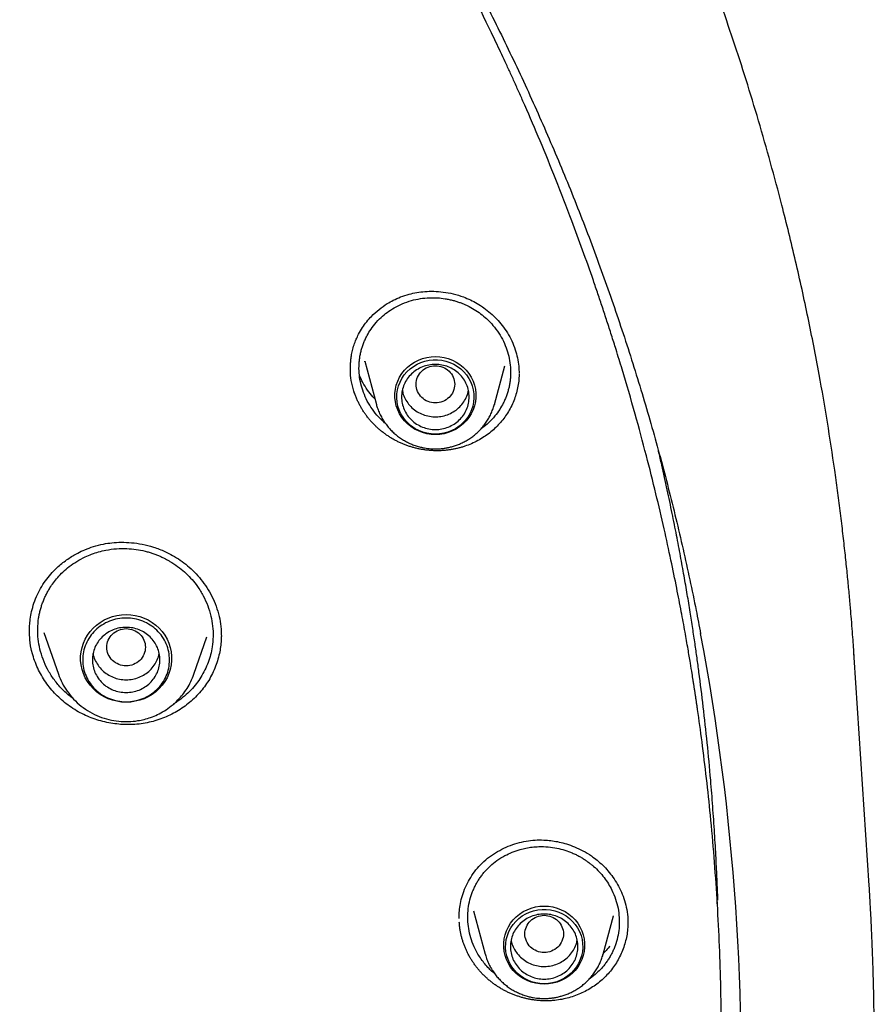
# Model space of a CAD drawing. Header units: millimetres. Extents: x 8 to 849, y 12 to 2010.
# Tile 105 of 113: x 451 to 468, y 1839 to 1859. Entities that reach past the tile are written whole.
import ezdxf

# ---------------------------------------------------------------- set-up
doc = ezdxf.new("R2010")
doc.units = ezdxf.units.MM

msp = doc.modelspace()

# ---------------------------------------------------------------- linework, layer by layer
at = {"color": 7, "linetype": 'Continuous', "lineweight": 30}
for p, q in [((457.755, 1852.063), (457.996, 1851.169)), ((457.76, 1852.054), (457.758, 1852.064)), ((460.443, 1851.169), (460.658, 1851.966)), ((457.543, 1851.394), (457.543, 1851.408)), ((460.444, 1851.176), (460.443, 1851.169)), ((451.107, 1846.444), (451.405, 1845.581)), ((454.215, 1845.581), (454.481, 1846.354)), ((450.854, 1846.046), (450.854, 1846.063)), ((467.884, 1846.007), (467.893, 1845.923)), ((468.21, 1841.2), (467.901, 1845.924)), ((465.062, 1840.818), (465.059, 1840.909)), ((460.01, 1840.673), (460.251, 1839.78)), ((462.697, 1839.78), (462.911, 1840.572)), ((462.908, 1840.573), (462.906, 1840.566)), ((463.208, 1840.421), (463.208, 1840.414)), ((463.211, 1840.504), (463.211, 1840.416)), ((462.699, 1839.787), (462.697, 1839.78))]:
    msp.add_line(p, q, dxfattribs=at)
at = {"color": 7, "linetype": 'Continuous', "lineweight": 30, "flags": 128}
for points in [[(459.219, 1852.164), (459.31, 1852.159), (459.4, 1852.145), (459.488, 1852.121), (459.572, 1852.089), (459.653, 1852.048), (459.728, 1851.998), (459.797, 1851.942), (459.86, 1851.878), (459.915, 1851.808), (459.962, 1851.733), (460, 1851.654), (460.029, 1851.57), (460.049, 1851.485), (460.059, 1851.398), (460.059, 1851.31), (460.049, 1851.223), (460.029, 1851.137), (460, 1851.054), (459.962, 1850.974), (459.915, 1850.899), (459.86, 1850.83), (459.797, 1850.766), (459.728, 1850.709), (459.653, 1850.66), (459.572, 1850.619), (459.488, 1850.586), (459.4, 1850.563), (459.31, 1850.549), (459.219, 1850.544), (459.129, 1850.549), (459.039, 1850.563), (458.951, 1850.586), (458.867, 1850.619), (458.786, 1850.66), (458.711, 1850.709), (458.642, 1850.766), (458.579, 1850.83), (458.524, 1850.899), (458.477, 1850.974), (458.439, 1851.054), (458.41, 1851.137), (458.39, 1851.223), (458.38, 1851.31), (458.38, 1851.398), (458.39, 1851.485), (458.41, 1851.57), (458.439, 1851.654), (458.477, 1851.733), (458.524, 1851.808), (458.579, 1851.878), (458.642, 1851.942), (458.711, 1851.998), (458.786, 1852.048), (458.867, 1852.089), (458.951, 1852.121), (459.039, 1852.145), (459.129, 1852.159), (459.219, 1852.164)], [(459.219, 1850.553), (459.131, 1850.558), (459.045, 1850.572), (458.96, 1850.595), (458.878, 1850.627), (458.801, 1850.667), (458.728, 1850.716), (458.662, 1850.772), (458.602, 1850.834), (458.55, 1850.903), (458.506, 1850.976), (458.47, 1851.054), (458.444, 1851.135), (458.427, 1851.218), (458.42, 1851.303), (458.422, 1851.388), (458.434, 1851.472), (458.456, 1851.554), (458.487, 1851.634), (458.527, 1851.71), (458.575, 1851.781), (458.631, 1851.846), (458.694, 1851.906), (458.764, 1851.958), (458.839, 1852.002), (458.918, 1852.038), (459.002, 1852.066), (459.088, 1852.085), (459.175, 1852.094), (459.264, 1852.094), (459.351, 1852.085), (459.437, 1852.066), (459.521, 1852.038), (459.6, 1852.002), (459.675, 1851.958), (459.745, 1851.906), (459.808, 1851.846), (459.864, 1851.781), (459.912, 1851.71), (459.952, 1851.634), (459.983, 1851.554), (460.005, 1851.472), (460.017, 1851.388), (460.019, 1851.303), (460.012, 1851.218), (459.995, 1851.135), (459.969, 1851.054), (459.933, 1850.976), (459.889, 1850.903), (459.837, 1850.834), (459.777, 1850.772), (459.711, 1850.716), (459.638, 1850.667), (459.561, 1850.627), (459.479, 1850.595), (459.394, 1850.572), (459.308, 1850.558), (459.219, 1850.553)], [(452.81, 1844.998), (452.714, 1845.003), (452.62, 1845.017), (452.527, 1845.04), (452.437, 1845.072), (452.352, 1845.112), (452.271, 1845.161), (452.195, 1845.217), (452.126, 1845.281), (452.063, 1845.351), (452.009, 1845.426), (451.962, 1845.507), (451.925, 1845.592), (451.896, 1845.679), (451.877, 1845.77), (451.867, 1845.861), (451.867, 1845.953), (451.877, 1846.045), (451.896, 1846.135), (451.925, 1846.223), (451.962, 1846.308), (452.009, 1846.388), (452.063, 1846.464), (452.126, 1846.534), (452.195, 1846.597), (452.271, 1846.654), (452.352, 1846.703), (452.437, 1846.743), (452.527, 1846.775), (452.62, 1846.798), (452.714, 1846.812), (452.81, 1846.817), (452.905, 1846.812), (453, 1846.798), (453.092, 1846.775), (453.182, 1846.743), (453.268, 1846.703), (453.349, 1846.654), (453.424, 1846.597), (453.494, 1846.534), (453.556, 1846.464), (453.611, 1846.388), (453.657, 1846.308), (453.695, 1846.223), (453.723, 1846.135), (453.742, 1846.045), (453.752, 1845.953), (453.752, 1845.861), (453.742, 1845.77), (453.723, 1845.679), (453.695, 1845.592), (453.657, 1845.507), (453.611, 1845.426), (453.556, 1845.351), (453.494, 1845.281), (453.424, 1845.217), (453.349, 1845.161), (453.268, 1845.112), (453.182, 1845.072), (453.092, 1845.04), (453, 1845.017), (452.905, 1845.003), (452.81, 1844.998)], [(461.474, 1840.775), (461.565, 1840.77), (461.655, 1840.756), (461.742, 1840.732), (461.827, 1840.7), (461.907, 1840.659), (461.983, 1840.609), (462.052, 1840.553), (462.115, 1840.489), (462.17, 1840.419), (462.217, 1840.344), (462.255, 1840.264), (462.284, 1840.181), (462.303, 1840.096), (462.313, 1840.009), (462.313, 1839.921), (462.303, 1839.834), (462.284, 1839.748), (462.255, 1839.665), (462.217, 1839.585), (462.17, 1839.51), (462.115, 1839.441), (462.052, 1839.377), (461.983, 1839.32), (461.907, 1839.271), (461.827, 1839.23), (461.742, 1839.197), (461.655, 1839.174), (461.565, 1839.16), (461.474, 1839.155), (461.383, 1839.16), (461.293, 1839.174), (461.206, 1839.197), (461.121, 1839.23), (461.041, 1839.271), (460.966, 1839.32), (460.896, 1839.377), (460.834, 1839.441), (460.779, 1839.51), (460.732, 1839.585), (460.693, 1839.665), (460.664, 1839.748), (460.645, 1839.834), (460.635, 1839.921), (460.635, 1840.009), (460.645, 1840.096), (460.664, 1840.181), (460.693, 1840.264), (460.732, 1840.344), (460.779, 1840.419), (460.834, 1840.489), (460.896, 1840.553), (460.966, 1840.609), (461.041, 1840.659), (461.121, 1840.7), (461.206, 1840.732), (461.293, 1840.756), (461.383, 1840.77), (461.474, 1840.775)], [(461.474, 1839.164), (461.386, 1839.169), (461.299, 1839.183), (461.214, 1839.206), (461.133, 1839.238), (461.055, 1839.278), (460.983, 1839.327), (460.916, 1839.383), (460.857, 1839.445), (460.804, 1839.513), (460.76, 1839.587), (460.725, 1839.665), (460.699, 1839.746), (460.682, 1839.829), (460.674, 1839.914), (460.677, 1839.999), (460.689, 1840.083), (460.711, 1840.165), (460.741, 1840.245), (460.781, 1840.321), (460.829, 1840.392), (460.885, 1840.457), (460.949, 1840.516), (461.018, 1840.569), (461.093, 1840.613), (461.173, 1840.649), (461.256, 1840.677), (461.342, 1840.696), (461.43, 1840.705), (461.518, 1840.705), (461.606, 1840.696), (461.692, 1840.677), (461.775, 1840.649), (461.855, 1840.613), (461.93, 1840.569), (461.999, 1840.516), (462.063, 1840.457), (462.119, 1840.392), (462.167, 1840.321), (462.207, 1840.245), (462.238, 1840.165), (462.259, 1840.083), (462.271, 1839.999), (462.274, 1839.914), (462.266, 1839.829), (462.25, 1839.746), (462.223, 1839.665), (462.188, 1839.587), (462.144, 1839.513), (462.092, 1839.445), (462.032, 1839.383), (461.965, 1839.327), (461.893, 1839.278), (461.815, 1839.238), (461.734, 1839.206), (461.649, 1839.183), (461.562, 1839.169), (461.474, 1839.164)]]:
    msp.add_lwpolyline(points, dxfattribs=at)
at = {"color": 7, "linetype": 'Continuous', "lineweight": 30}
msp.add_arc((417.242, 1837.45), 48.316, 357.1477, 10.7021, dxfattribs=at)
for points, knots in [([(467.901, 1845.932), (467.897, 1845.986), (467.889, 1846.105), (467.875, 1846.301), (467.858, 1846.531), (467.836, 1846.796), (467.811, 1847.095), (467.781, 1847.421), (467.746, 1847.773), (467.706, 1848.149), (467.661, 1848.55), (467.61, 1848.967), (467.556, 1849.389), (467.471, 1850.001), (467.348, 1850.804), (467.166, 1851.856), (466.948, 1852.968), (466.691, 1854.138), (466.428, 1855.207), (466.169, 1856.177), (465.922, 1857.042), (465.664, 1857.889), (465.397, 1858.713), (465.123, 1859.512), (464.88, 1860.187), (464.671, 1860.745), (464.499, 1861.19), (464.326, 1861.627), (464.152, 1862.055), (464.001, 1862.416), (463.878, 1862.705), (463.788, 1862.915), (463.709, 1863.096), (463.642, 1863.248), (463.587, 1863.372), (463.545, 1863.467), (463.51, 1863.544), (463.476, 1863.62), (463.434, 1863.713), (463.382, 1863.826), (463.323, 1863.955), (463.258, 1864.097), (463.177, 1864.271), (463.079, 1864.48), (462.961, 1864.727), (462.831, 1864.996), (462.688, 1865.286), (462.532, 1865.598), (462.363, 1865.931), (462.182, 1866.282), (461.872, 1866.869), (461.432, 1867.673), (460.853, 1868.676), (460.262, 1869.65), (459.66, 1870.596), (459.049, 1871.513), (458.428, 1872.403), (457.794, 1873.274), (457.141, 1874.134), (456.462, 1874.99), (455.761, 1875.838), (455.038, 1876.675), (454.293, 1877.503), (453.522, 1878.323), (452.826, 1879.034), (452.222, 1879.629), (451.729, 1880.102), (451.255, 1880.546), (450.802, 1880.96), (450.398, 1881.321), (450.042, 1881.633), (449.733, 1881.901), (449.437, 1882.152), (449.157, 1882.387), (448.856, 1882.636), (448.52, 1882.91), (448.134, 1883.219), (447.717, 1883.547), (447.269, 1883.892), (446.788, 1884.253), (446.275, 1884.63), (445.752, 1885.005), (445.223, 1885.374), (444.696, 1885.733), (444.159, 1886.09), (443.619, 1886.439), (443.08, 1886.779), (442.543, 1887.109), (442.007, 1887.43), (441.372, 1887.8), (440.638, 1888.214), (439.806, 1888.664), (438.98, 1889.094), (438.118, 1889.524), (437.221, 1889.951), (436.292, 1890.372), (435.376, 1890.768), (434.473, 1891.14), (433.556, 1891.499), (432.626, 1891.844), (431.869, 1892.109), (431.309, 1892.297), (430.932, 1892.421), (430.532, 1892.55), (430.112, 1892.681), (429.672, 1892.814), (429.215, 1892.949), (428.729, 1893.087), (428.214, 1893.229), (427.671, 1893.372), (427.098, 1893.517), (426.475, 1893.668), (425.798, 1893.823), (425.067, 1893.98), (424.299, 1894.135), (423.495, 1894.285), (422.705, 1894.42), (421.931, 1894.541), (421.179, 1894.649), (420.401, 1894.75), (419.598, 1894.842), (418.769, 1894.925), (417.933, 1894.996), (417.09, 1895.055), (416.24, 1895.102), (415.369, 1895.137), (414.476, 1895.159), (413.874, 1895.162), (413.569, 1895.163)], [0, 0, 0, 0, 0.001975, 0.004387, 0.007242, 0.010542, 0.014288, 0.018481, 0.022836, 0.027587, 0.032737, 0.038106, 0.043476, 0.048848, 0.061511, 0.074179, 0.089265, 0.104356, 0.119453, 0.130894, 0.142288, 0.153439, 0.164328, 0.174954, 0.185318, 0.191411, 0.19741, 0.203314, 0.209124, 0.214816, 0.218075, 0.220945, 0.223423, 0.225511, 0.227209, 0.228515, 0.22944, 0.230382, 0.231677, 0.23328, 0.235064, 0.237021, 0.239151, 0.242276, 0.245711, 0.249458, 0.253516, 0.257885, 0.262565, 0.267555, 0.272761, 0.287502, 0.302, 0.316254, 0.330265, 0.344033, 0.357558, 0.370898, 0.384354, 0.39797, 0.411745, 0.425429, 0.439267, 0.453258, 0.467401, 0.476316, 0.484797, 0.492843, 0.500454, 0.50763, 0.512963, 0.518028, 0.522824, 0.527352, 0.531633, 0.537307, 0.543419, 0.549969, 0.556957, 0.564383, 0.572246, 0.580547, 0.58817, 0.596116, 0.604106, 0.612021, 0.619861, 0.627626, 0.635315, 0.642929, 0.654742, 0.666368, 0.677809, 0.689064, 0.701851, 0.714365, 0.726604, 0.738568, 0.750257, 0.762798, 0.775005, 0.77971, 0.784462, 0.789591, 0.795125, 0.800608, 0.806437, 0.812614, 0.819137, 0.826006, 0.833222, 0.840785, 0.849505, 0.858644, 0.868202, 0.87818, 0.888578, 0.897562, 0.906839, 0.916406, 0.926265, 0.936414, 0.946855, 0.956966, 0.967336, 0.977965, 0.988853, 1, 1, 1, 1]), ([(362.424, 1846.442), (362.46, 1846.628), (362.536, 1847.027), (362.664, 1847.637), (362.805, 1848.271), (362.955, 1848.904), (363.114, 1849.535), (363.28, 1850.164), (363.455, 1850.791), (363.639, 1851.415), (363.831, 1852.037), (364.031, 1852.657), (364.24, 1853.274), (364.457, 1853.889), (364.682, 1854.5), (364.916, 1855.109), (365.157, 1855.715), (365.407, 1856.318), (365.665, 1856.918), (365.931, 1857.514), (366.204, 1858.107), (366.486, 1858.697), (366.776, 1859.283), (367.074, 1859.865), (367.379, 1860.443), (367.692, 1861.018), (368.013, 1861.589), (368.341, 1862.156), (368.677, 1862.718), (369.021, 1863.276), (369.372, 1863.83), (369.731, 1864.38), (370.096, 1864.925), (370.47, 1865.465), (370.85, 1866.001), (371.237, 1866.532), (371.632, 1867.058), (372.034, 1867.579), (372.443, 1868.095), (372.858, 1868.606), (373.281, 1869.111), (373.71, 1869.612), (374.146, 1870.106), (374.588, 1870.596), (375.037, 1871.08), (375.493, 1871.558), (375.955, 1872.03), (376.423, 1872.497), (376.897, 1872.958), (377.378, 1873.413), (377.865, 1873.861), (378.357, 1874.304), (378.856, 1874.74), (379.36, 1875.171), (379.87, 1875.594), (380.386, 1876.012), (380.908, 1876.423), (381.435, 1876.827), (381.967, 1877.225), (382.504, 1877.616), (383.047, 1878.001), (383.595, 1878.378), (384.148, 1878.749), (384.706, 1879.113), (385.269, 1879.47), (385.836, 1879.819), (386.408, 1880.162), (386.985, 1880.498), (387.566, 1880.826), (388.152, 1881.147), (388.741, 1881.46), (389.335, 1881.767), (389.933, 1882.065), (390.535, 1882.357), (391.141, 1882.64), (391.751, 1882.917), (392.364, 1883.185), (392.981, 1883.446), (393.601, 1883.699), (394.225, 1883.945), (394.852, 1884.182), (395.482, 1884.412), (396.115, 1884.634), (396.751, 1884.848), (397.39, 1885.054), (398.031, 1885.251), (398.676, 1885.441), (399.322, 1885.623), (399.971, 1885.797), (400.623, 1885.963), (401.276, 1886.12), (401.932, 1886.27), (402.589, 1886.411), (403.249, 1886.544), (403.91, 1886.669), (404.572, 1886.785), (405.237, 1886.893), (405.902, 1886.993), (406.569, 1887.085), (407.237, 1887.168), (407.907, 1887.243), (408.577, 1887.309), (409.248, 1887.367), (409.919, 1887.417), (410.592, 1887.458), (411.264, 1887.491), (411.937, 1887.516), (412.611, 1887.532), (413.285, 1887.54), (413.958, 1887.539), (414.632, 1887.53), (415.305, 1887.513), (415.978, 1887.487), (416.651, 1887.452), (417.323, 1887.41), (417.995, 1887.359), (418.666, 1887.299), (419.336, 1887.231), (420.005, 1887.155), (420.672, 1887.071), (421.339, 1886.978), (422.005, 1886.877), (422.669, 1886.767), (423.331, 1886.65), (423.992, 1886.524), (424.651, 1886.389), (425.308, 1886.247), (425.963, 1886.096), (426.617, 1885.937), (427.268, 1885.771), (427.916, 1885.595), (428.563, 1885.412), (429.206, 1885.221), (429.847, 1885.022), (430.486, 1884.815), (431.121, 1884.6), (431.754, 1884.377), (432.384, 1884.146), (433.01, 1883.907), (433.633, 1883.66), (434.253, 1883.406), (434.869, 1883.144), (435.482, 1882.874), (436.091, 1882.597), (436.696, 1882.312), (437.298, 1882.019), (437.895, 1881.719), (438.488, 1881.412), (439.077, 1881.097), (439.662, 1880.775), (440.243, 1880.446), (440.819, 1880.109), (441.39, 1879.765), (441.957, 1879.415), (442.519, 1879.057), (443.076, 1878.692), (443.628, 1878.32), (444.175, 1877.941), (444.717, 1877.556), (445.254, 1877.164), (445.785, 1876.765), (446.311, 1876.359), (446.832, 1875.947), (447.347, 1875.529), (447.856, 1875.104), (448.36, 1874.673), (448.857, 1874.235), (449.349, 1873.792), (449.835, 1873.342), (450.315, 1872.886), (450.788, 1872.425), (451.255, 1871.957), (451.716, 1871.484), (452.171, 1871.005), (452.619, 1870.52), (453.06, 1870.03), (453.495, 1869.534), (453.923, 1869.033), (454.344, 1868.527), (454.759, 1868.015), (455.167, 1867.498), (455.567, 1866.976), (455.961, 1866.45), (456.347, 1865.918), (456.726, 1865.382), (457.099, 1864.841), (457.463, 1864.295), (457.821, 1863.745), (458.17, 1863.19), (458.513, 1862.631), (458.848, 1862.068), (459.175, 1861.501), (459.495, 1860.929), (459.807, 1860.354), (460.111, 1859.775), (460.407, 1859.192), (460.696, 1858.605), (460.976, 1858.015), (461.249, 1857.422), (461.513, 1856.825), (461.77, 1856.225), (462.018, 1855.621), (462.259, 1855.015), (462.491, 1854.406), (462.715, 1853.794), (462.93, 1853.179), (463.138, 1852.561), (463.337, 1851.941), (463.527, 1851.319), (463.71, 1850.694), (463.884, 1850.067), (464.049, 1849.437), (464.206, 1848.806), (464.355, 1848.173), (464.494, 1847.538), (464.616, 1846.954), (464.687, 1846.58), (464.717, 1846.419)], [0, 0, 0, 0, 0.00408, 0.00874, 0.0134, 0.01806, 0.02272, 0.02738, 0.03204, 0.0367, 0.04136, 0.04602, 0.05068, 0.05534, 0.06, 0.064659, 0.069319, 0.073979, 0.078639, 0.083299, 0.087958, 0.092618, 0.097278, 0.101938, 0.106597, 0.111257, 0.115917, 0.120576, 0.125236, 0.129896, 0.134555, 0.139215, 0.143874, 0.148534, 0.153193, 0.157853, 0.162512, 0.167172, 0.171831, 0.176491, 0.18115, 0.185809, 0.190469, 0.195128, 0.199787, 0.204447, 0.209106, 0.213765, 0.218425, 0.223084, 0.227743, 0.232402, 0.237061, 0.24172, 0.24638, 0.251039, 0.255698, 0.260357, 0.265016, 0.269675, 0.274334, 0.278993, 0.283652, 0.288311, 0.29297, 0.297629, 0.302288, 0.306947, 0.311606, 0.316265, 0.320923, 0.325582, 0.330241, 0.3349, 0.339559, 0.344218, 0.348876, 0.353535, 0.358194, 0.362853, 0.367511, 0.37217, 0.376829, 0.381488, 0.386146, 0.390805, 0.395464, 0.400122, 0.404781, 0.40944, 0.414098, 0.418757, 0.423416, 0.428074, 0.432733, 0.437391, 0.44205, 0.446709, 0.451367, 0.456026, 0.460684, 0.465343, 0.470002, 0.47466, 0.479319, 0.483977, 0.488636, 0.493295, 0.497953, 0.502612, 0.50727, 0.511929, 0.516587, 0.521246, 0.525905, 0.530563, 0.535222, 0.53988, 0.544539, 0.549197, 0.553856, 0.558515, 0.563173, 0.567832, 0.57249, 0.577149, 0.581808, 0.586466, 0.591125, 0.595784, 0.600442, 0.605101, 0.609759, 0.614418, 0.619077, 0.623735, 0.628394, 0.633053, 0.637712, 0.64237, 0.647029, 0.651688, 0.656346, 0.661005, 0.665664, 0.670323, 0.674982, 0.67964, 0.684299, 0.688958, 0.693617, 0.698276, 0.702935, 0.707594, 0.712252, 0.716911, 0.72157, 0.726229, 0.730888, 0.735547, 0.740206, 0.744865, 0.749524, 0.754183, 0.758842, 0.763502, 0.768161, 0.77282, 0.777479, 0.782138, 0.786797, 0.791456, 0.796116, 0.800775, 0.805434, 0.810093, 0.814753, 0.819412, 0.824071, 0.828731, 0.83339, 0.83805, 0.842709, 0.847368, 0.852028, 0.856687, 0.861347, 0.866006, 0.870666, 0.875325, 0.879985, 0.884645, 0.889304, 0.893964, 0.898624, 0.903283, 0.907943, 0.912603, 0.917262, 0.921922, 0.926582, 0.931242, 0.935901, 0.940561, 0.945221, 0.949881, 0.954541, 0.959201, 0.96386, 0.96852, 0.97318, 0.97784, 0.9825, 0.98716, 0.99182, 0.99648, 1, 1, 1, 1]), ([(461.642, 1820.018), (461.846, 1820.534), (462.303, 1821.684), (462.911, 1823.497), (463.482, 1825.44), (463.965, 1827.387), (464.365, 1829.335), (464.683, 1831.289), (464.921, 1833.251), (465.078, 1835.225), (465.153, 1837.203), (465.147, 1839.103), (465.068, 1840.922), (464.936, 1842.589), (464.786, 1843.897), (464.683, 1844.651), (464.643, 1844.924), (464.632, 1844.999), (464.621, 1845.074), (464.609, 1845.149), (464.598, 1845.224), (464.587, 1845.298), (464.574, 1845.377), (464.559, 1845.474), (464.536, 1845.62), (464.501, 1845.833), (464.453, 1846.12), (464.391, 1846.474), (464.313, 1846.896), (464.217, 1847.392), (464.099, 1847.966), (463.957, 1848.617), (463.787, 1849.34), (463.588, 1850.132), (463.356, 1850.994), (463.143, 1851.727), (462.976, 1852.271), (462.871, 1852.603), (462.777, 1852.894), (462.683, 1853.18), (462.589, 1853.461), (462.454, 1853.857), (462.275, 1854.361), (462.018, 1855.06), (461.726, 1855.815), (461.399, 1856.613), (461.147, 1857.202), (460.97, 1857.601), (460.868, 1857.829), (460.768, 1858.05), (460.669, 1858.265), (460.572, 1858.472), (460.477, 1858.673), (460.128, 1859.404), (459.496, 1860.655), (458.523, 1862.398), (457.479, 1864.103), (456.411, 1865.7), (455.328, 1867.192), (454.286, 1868.528), (453.543, 1869.418), (453.137, 1869.887), (453.037, 1870.002), (452.936, 1870.117), (452.835, 1870.232), (452.734, 1870.347), (452.632, 1870.461), (452.53, 1870.575), (452.376, 1870.745), (452.152, 1870.99), (451.841, 1871.326), (451.475, 1871.713), (451.052, 1872.15), (450.646, 1872.56), (450.378, 1872.822), (450.272, 1872.925)], [0, 0, 0, 0, 0.029022, 0.064661, 0.100003, 0.13505, 0.169801, 0.204255, 0.238897, 0.273538, 0.308179, 0.34282, 0.373303, 0.403786, 0.430611, 0.442414, 0.443739, 0.445064, 0.446388, 0.447713, 0.449038, 0.450363, 0.451688, 0.453194, 0.45553, 0.45943, 0.464525, 0.470816, 0.478303, 0.486985, 0.497339, 0.509, 0.521967, 0.536241, 0.551821, 0.568708, 0.576199, 0.581617, 0.586951, 0.592203, 0.597371, 0.602456, 0.614115, 0.625312, 0.641399, 0.656427, 0.670396, 0.674862, 0.679207, 0.683433, 0.687538, 0.691524, 0.695389, 0.699134, 0.733776, 0.768417, 0.803057, 0.837697, 0.868181, 0.898663, 0.925487, 0.928121, 0.930756, 0.93339, 0.936025, 0.93866, 0.941294, 0.943929, 0.946563, 0.953169, 0.961057, 0.970226, 0.980677, 0.99241, 1, 1, 1, 1]), ([(457.46, 1851.923), (457.46, 1851.934), (457.46, 1851.962), (457.462, 1852.018), (457.467, 1852.091), (457.479, 1852.182), (457.501, 1852.288), (457.533, 1852.403), (457.576, 1852.518), (457.632, 1852.638), (457.704, 1852.761), (457.794, 1852.884), (457.908, 1853.012), (458.049, 1853.14), (458.203, 1853.249), (458.353, 1853.333), (458.505, 1853.401), (458.667, 1853.455), (458.836, 1853.491), (459.005, 1853.512), (459.189, 1853.516), (459.386, 1853.502), (459.593, 1853.464), (459.782, 1853.406), (459.948, 1853.337), (460.09, 1853.261), (460.23, 1853.171), (460.364, 1853.064), (460.491, 1852.942), (460.61, 1852.805), (460.715, 1852.652), (460.808, 1852.485), (460.853, 1852.365), (460.876, 1852.304)], [0, 0, 0, 0, 0.008816, 0.021223, 0.037322, 0.057153, 0.080725, 0.107232, 0.133439, 0.158995, 0.192158, 0.224457, 0.255869, 0.301219, 0.344347, 0.374311, 0.408715, 0.447536, 0.479608, 0.514258, 0.551488, 0.591277, 0.633583, 0.678368, 0.709612, 0.741965, 0.775396, 0.809929, 0.845586, 0.882385, 0.920352, 0.959528, 1, 1, 1, 1]), ([(457.713, 1851.462), (457.696, 1851.52), (457.66, 1851.638), (457.636, 1851.822), (457.635, 1851.974), (457.645, 1852.09), (457.656, 1852.171), (457.673, 1852.252), (457.694, 1852.333), (457.721, 1852.412), (457.752, 1852.491), (457.797, 1852.586), (457.864, 1852.703), (457.965, 1852.841), (458.086, 1852.968), (458.221, 1853.081), (458.367, 1853.176), (458.535, 1853.26), (458.718, 1853.324), (458.906, 1853.365), (459.088, 1853.382), (459.259, 1853.381), (459.398, 1853.365), (459.506, 1853.345), (459.586, 1853.326), (459.662, 1853.303), (459.733, 1853.279), (459.799, 1853.253), (459.861, 1853.226), (459.948, 1853.183), (460.06, 1853.118), (460.189, 1853.026), (460.307, 1852.922), (460.425, 1852.798), (460.535, 1852.651), (460.634, 1852.48), (460.679, 1852.36), (460.702, 1852.3)], [0, 0, 0, 0, 0.038257, 0.077262, 0.117018, 0.134296, 0.151712, 0.169268, 0.186962, 0.204795, 0.222767, 0.240877, 0.272471, 0.30872, 0.349613, 0.383333, 0.419652, 0.458562, 0.500054, 0.539592, 0.576749, 0.611534, 0.643953, 0.661422, 0.678122, 0.694052, 0.709214, 0.723609, 0.737237, 0.750101, 0.782823, 0.81511, 0.846969, 0.878405, 0.919659, 0.960186, 1, 1, 1, 1]), ([(460.702, 1852.3), (460.719, 1852.241), (460.754, 1852.123), (460.779, 1851.939), (460.78, 1851.787), (460.77, 1851.671), (460.758, 1851.59), (460.742, 1851.509), (460.72, 1851.429), (460.694, 1851.349), (460.663, 1851.271), (460.618, 1851.176), (460.551, 1851.059), (460.451, 1850.922), (460.33, 1850.796), (460.232, 1850.71), (460.178, 1850.675), (460.168, 1850.669)], [0, 0, 0, 0, 0.098458, 0.198652, 0.300616, 0.344888, 0.389495, 0.434437, 0.479719, 0.525342, 0.571309, 0.617623, 0.69824, 0.790859, 0.895514, 0.981956, 1, 1, 1, 1]), ([(460.876, 1852.304), (460.892, 1852.248), (460.925, 1852.134), (460.951, 1851.967), (460.953, 1851.858), (460.954, 1851.808)], [0, 0, 0, 0, 0.348124, 0.696204, 1, 1, 1, 1]), ([(459.219, 1851.972), (459.167, 1851.966), (459.063, 1851.954), (458.929, 1851.866), (458.841, 1851.738), (458.809, 1851.587), (458.841, 1851.436), (458.929, 1851.307), (459.063, 1851.222), (459.219, 1851.191), (459.376, 1851.222), (459.51, 1851.307), (459.598, 1851.436), (459.63, 1851.587), (459.598, 1851.738), (459.51, 1851.866), (459.376, 1851.954), (459.272, 1851.966), (459.219, 1851.972)], [0, 0, 0, 0, 0.0625, 0.125, 0.1875, 0.25, 0.3125, 0.375, 0.4375, 0.5, 0.5625, 0.625, 0.6875, 0.75, 0.8125, 0.875, 0.9375, 1, 1, 1, 1]), ([(457.543, 1851.394), (457.522, 1851.465), (457.482, 1851.607), (457.458, 1851.786), (457.462, 1851.891), (457.463, 1851.923)], [0, 0, 0, 0, 0.409348, 0.819687, 1, 1, 1, 1]), ([(460.956, 1851.793), (460.954, 1851.746), (460.949, 1851.651), (460.926, 1851.511), (460.892, 1851.375), (460.845, 1851.243), (460.787, 1851.114), (460.717, 1850.991), (460.637, 1850.876), (460.548, 1850.769), (460.449, 1850.668), (460.34, 1850.576), (460.224, 1850.493), (460.101, 1850.418), (459.969, 1850.354), (459.855, 1850.31), (459.773, 1850.284), (459.727, 1850.271), (459.692, 1850.262), (459.645, 1850.251), (459.598, 1850.241), (459.55, 1850.233), (459.514, 1850.227), (459.478, 1850.223), (459.442, 1850.219), (459.393, 1850.214), (459.345, 1850.211), (459.296, 1850.21), (459.26, 1850.209), (459.223, 1850.21), (459.187, 1850.211), (459.138, 1850.213), (459.089, 1850.217), (459.041, 1850.222), (459.004, 1850.227), (458.968, 1850.232), (458.932, 1850.238), (458.884, 1850.247), (458.836, 1850.258), (458.788, 1850.27), (458.753, 1850.279), (458.718, 1850.289), (458.683, 1850.3), (458.636, 1850.316), (458.59, 1850.333), (458.545, 1850.351), (458.511, 1850.366), (458.478, 1850.381), (458.433, 1850.402), (458.39, 1850.424), (458.347, 1850.448), (458.315, 1850.466), (458.284, 1850.485), (458.253, 1850.505), (458.213, 1850.532), (458.173, 1850.56), (458.134, 1850.589), (458.105, 1850.612), (458.077, 1850.635), (458.049, 1850.659), (458.013, 1850.691), (457.978, 1850.724), (457.943, 1850.758), (457.918, 1850.785), (457.894, 1850.811), (457.87, 1850.839), (457.839, 1850.875), (457.809, 1850.913), (457.78, 1850.952), (457.759, 1850.981), (457.739, 1851.011), (457.719, 1851.041), (457.694, 1851.082), (457.67, 1851.123), (457.647, 1851.165), (457.631, 1851.197), (457.615, 1851.229), (457.6, 1851.263), (457.584, 1851.298), (457.565, 1851.347), (457.551, 1851.384), (457.543, 1851.408)], [0, 0, 0, 0, 0.030413, 0.06087, 0.090569, 0.120267, 0.150845, 0.181421, 0.210784, 0.240149, 0.270337, 0.300527, 0.330419, 0.36031, 0.391058, 0.421805, 0.436742, 0.444209, 0.451676, 0.459143, 0.474079, 0.481546, 0.489013, 0.49648, 0.503947, 0.511414, 0.52635, 0.533817, 0.541284, 0.548751, 0.556218, 0.563684, 0.578621, 0.586088, 0.593555, 0.601021, 0.608488, 0.615955, 0.630892, 0.638358, 0.645825, 0.653292, 0.660759, 0.668226, 0.683163, 0.69063, 0.698096, 0.705563, 0.71303, 0.727967, 0.735434, 0.742901, 0.750368, 0.757835, 0.765302, 0.780238, 0.787705, 0.795172, 0.802639, 0.810106, 0.817573, 0.832509, 0.839976, 0.847443, 0.85491, 0.862377, 0.869844, 0.88478, 0.892247, 0.899714, 0.907181, 0.914648, 0.922115, 0.937051, 0.944518, 0.951985, 0.959452, 0.966919, 0.975178, 0.983437, 1, 1, 1, 1]), ([(457.965, 1851.285), (457.952, 1851.298), (457.895, 1851.354), (457.81, 1851.468), (457.715, 1851.616), (457.669, 1851.72), (457.647, 1851.769)], [0, 0, 0, 0, 0.094025, 0.402212, 0.725105, 1, 1, 1, 1]), ([(458.184, 1850.776), (458.16, 1850.796), (458.097, 1850.849), (457.994, 1850.96), (457.882, 1851.108), (457.782, 1851.28), (457.736, 1851.402), (457.713, 1851.462)], [0, 0, 0, 0, 0.108121, 0.291272, 0.531709, 0.767946, 1, 1, 1, 1]), ([(458.535, 1851.462), (458.54, 1851.434), (458.554, 1851.362), (458.605, 1851.255), (458.684, 1851.146), (458.783, 1851.054), (458.9, 1850.982), (459.028, 1850.934), (459.164, 1850.91), (459.302, 1850.913), (459.437, 1850.941), (459.564, 1850.995), (459.677, 1851.071), (459.773, 1851.167), (459.846, 1851.279), (459.891, 1851.379), (459.901, 1851.443), (459.904, 1851.462)], [0, 0, 0, 0, 0.045695, 0.116658, 0.187621, 0.258584, 0.329547, 0.40051, 0.471473, 0.542436, 0.613399, 0.684362, 0.755325, 0.826288, 0.897251, 0.968214, 1, 1, 1, 1]), ([(457.997, 1851.171), (458, 1851.157), (458.012, 1851.109), (458.042, 1851.03), (458.086, 1850.932), (458.138, 1850.841), (458.195, 1850.757), (458.257, 1850.681), (458.324, 1850.61), (458.397, 1850.544), (458.475, 1850.484), (458.557, 1850.43), (458.642, 1850.383), (458.731, 1850.343), (458.82, 1850.31), (458.908, 1850.285), (458.988, 1850.269), (459.059, 1850.258), (459.134, 1850.25), (459.187, 1850.249), (459.219, 1850.249)], [0, 0, 0, 0, 0.0259149, 0.0906285, 0.1559641, 0.2219908, 0.2816549, 0.3413273, 0.4009882, 0.4606139, 0.5201668, 0.5795876, 0.6387764, 0.6975526, 0.7555476, 0.8118652, 0.8635738, 0.9035823, 0.9411048, 1, 1, 1, 1]), ([(459.219, 1850.249), (459.255, 1850.249), (459.306, 1850.25), (459.38, 1850.258), (459.443, 1850.267), (459.518, 1850.283), (459.596, 1850.304), (459.677, 1850.331), (459.758, 1850.365), (459.838, 1850.405), (459.917, 1850.452), (459.994, 1850.506), (460.067, 1850.565), (460.136, 1850.631), (460.201, 1850.703), (460.26, 1850.78), (460.314, 1850.862), (460.361, 1850.949), (460.401, 1851.04), (460.429, 1851.116), (460.44, 1851.162), (460.444, 1851.177)], [0, 0, 0, 0, 0.064497, 0.090894, 0.134708, 0.18031, 0.229321, 0.280571, 0.333589, 0.387997, 0.443531, 0.499993, 0.557237, 0.615152, 0.673656, 0.732686, 0.792195, 0.852149, 0.912528, 0.973317, 1, 1, 1, 1]), ([(465.076, 1840.898), (465.074, 1840.937), (465.071, 1841.025), (465.065, 1841.171), (465.057, 1841.344), (465.047, 1841.545), (465.036, 1841.774), (465.022, 1842.024), (465.006, 1842.291), (464.988, 1842.564), (464.969, 1842.839), (464.948, 1843.111), (464.912, 1843.55), (464.857, 1844.147), (464.775, 1844.894), (464.702, 1845.479), (464.643, 1845.915), (464.6, 1846.218), (464.553, 1846.535), (464.499, 1846.876), (464.44, 1847.24), (464.373, 1847.626), (464.3, 1848.033), (464.218, 1848.465), (464.127, 1848.923), (464.024, 1849.409), (463.93, 1849.839), (463.867, 1850.105), (463.845, 1850.201)], [0, 0, 0, 0, 0.012279, 0.027539, 0.045788, 0.067031, 0.091272, 0.11851, 0.146937, 0.176688, 0.20608, 0.235108, 0.263773, 0.346949, 0.426943, 0.503776, 0.535671, 0.567407, 0.601456, 0.638232, 0.677738, 0.719198, 0.763301, 0.81005, 0.859454, 0.912612, 0.968553, 1, 1, 1, 1]), ([(450.806, 1846.481), (450.807, 1846.516), (450.808, 1846.595), (450.822, 1846.728), (450.85, 1846.884), (450.898, 1847.056), (450.968, 1847.232), (451.057, 1847.399), (451.16, 1847.552), (451.275, 1847.688), (451.419, 1847.83), (451.595, 1847.967), (451.783, 1848.08), (451.962, 1848.164), (452.139, 1848.229), (452.327, 1848.277), (452.52, 1848.306), (452.715, 1848.316), (452.925, 1848.308), (453.148, 1848.276), (453.382, 1848.216), (453.593, 1848.135), (453.777, 1848.042), (453.934, 1847.943), (454.086, 1847.828), (454.23, 1847.694), (454.364, 1847.543), (454.486, 1847.375), (454.592, 1847.19), (454.681, 1846.989), (454.72, 1846.847), (454.739, 1846.775)], [0, 0, 0, 0, 0.019745, 0.045028, 0.074131, 0.107041, 0.142272, 0.176445, 0.209472, 0.241576, 0.272757, 0.317686, 0.360295, 0.388955, 0.4219, 0.459247, 0.490195, 0.52374, 0.559895, 0.598649, 0.63997, 0.68383, 0.714497, 0.746303, 0.779155, 0.813072, 0.848088, 0.884237, 0.921559, 0.960113, 1, 1, 1, 1]), ([(451.023, 1846.1), (451.009, 1846.169), (450.981, 1846.308), (450.973, 1846.523), (450.988, 1846.694), (451.01, 1846.819), (451.029, 1846.9), (451.052, 1846.981), (451.079, 1847.061), (451.11, 1847.14), (451.146, 1847.217), (451.186, 1847.293), (451.237, 1847.38), (451.304, 1847.478), (451.393, 1847.589), (451.502, 1847.702), (451.633, 1847.814), (451.787, 1847.92), (451.944, 1848.005), (452.096, 1848.069), (452.239, 1848.116), (452.411, 1848.157), (452.607, 1848.183), (452.818, 1848.186), (453.015, 1848.168), (453.17, 1848.138), (453.285, 1848.107), (453.365, 1848.081), (453.441, 1848.053), (453.513, 1848.024), (453.581, 1847.992), (453.644, 1847.96), (453.704, 1847.927), (453.795, 1847.872), (453.914, 1847.789), (454.053, 1847.67), (454.178, 1847.541), (454.3, 1847.387), (454.411, 1847.206), (454.507, 1847), (454.547, 1846.856), (454.566, 1846.785)], [0, 0, 0, 0, 0.038263, 0.0772831, 0.1170602, 0.1321805, 0.1474073, 0.1627406, 0.1781802, 0.1937262, 0.2093784, 0.2251367, 0.241001, 0.2643708, 0.2903277, 0.3188667, 0.3499824, 0.3836679, 0.4199159, 0.4455094, 0.4722366, 0.5000949, 0.5394016, 0.5763937, 0.6110782, 0.6434617, 0.658797, 0.6735588, 0.6877478, 0.7013649, 0.7144106, 0.7268856, 0.7387905, 0.7501259, 0.782689, 0.8148638, 0.8466553, 0.8780685, 0.9193599, 0.9599998, 1, 1, 1, 1]), ([(454.566, 1846.785), (454.58, 1846.715), (454.608, 1846.575), (454.616, 1846.36), (454.599, 1846.162), (454.562, 1845.982), (454.512, 1845.822), (454.445, 1845.666), (454.363, 1845.518), (454.266, 1845.379), (454.153, 1845.247), (454.017, 1845.12), (453.895, 1845.026), (453.816, 1844.978), (453.794, 1844.964)], [0, 0, 0, 0, 0.099688, 0.201099, 0.304261, 0.382822, 0.462396, 0.542995, 0.62463, 0.701612, 0.783735, 0.871014, 0.963467, 1, 1, 1, 1]), ([(454.739, 1846.775), (454.753, 1846.706), (454.779, 1846.568), (454.782, 1846.428), (454.784, 1846.358)], [0, 0, 0, 0, 0.499846, 1, 1, 1, 1]), ([(450.854, 1846.046), (450.837, 1846.128), (450.808, 1846.273), (450.809, 1846.419), (450.809, 1846.482)], [0, 0, 0, 0, 0.5702691, 1, 1, 1, 1]), ([(452.81, 1846.524), (452.757, 1846.518), (452.653, 1846.506), (452.519, 1846.417), (452.431, 1846.289), (452.399, 1846.138), (452.431, 1845.987), (452.519, 1845.858), (452.653, 1845.773), (452.81, 1845.742), (452.966, 1845.773), (453.1, 1845.858), (453.188, 1845.987), (453.22, 1846.138), (453.188, 1846.289), (453.1, 1846.417), (452.966, 1846.506), (452.862, 1846.518), (452.81, 1846.524)], [0, 0, 0, 0, 0.0625, 0.125, 0.1875, 0.25, 0.3125, 0.375, 0.4375, 0.5, 0.5625, 0.625, 0.6875, 0.75, 0.8125, 0.875, 0.9375, 1, 1, 1, 1]), ([(454.783, 1846.361), (454.783, 1846.335), (454.782, 1846.262), (454.769, 1846.144), (454.743, 1846.002), (454.705, 1845.855), (454.651, 1845.704), (454.583, 1845.557), (454.502, 1845.417), (454.409, 1845.285), (454.305, 1845.162), (454.19, 1845.047), (454.065, 1844.943), (453.932, 1844.849), (453.792, 1844.767), (453.644, 1844.696), (453.488, 1844.636), (453.328, 1844.59), (453.162, 1844.556), (452.992, 1844.537), (452.822, 1844.532), (452.655, 1844.541), (452.491, 1844.563), (452.327, 1844.597), (452.165, 1844.645), (452.008, 1844.706), (451.854, 1844.78), (451.706, 1844.867), (451.568, 1844.965), (451.44, 1845.072), (451.323, 1845.188), (451.216, 1845.314), (451.118, 1845.449), (451.032, 1845.591), (450.959, 1845.742), (450.897, 1845.899), (450.868, 1846.008), (450.854, 1846.063)], [0, 0, 0, 0, 0.014368, 0.039368, 0.064368, 0.093095, 0.121823, 0.151388, 0.180952, 0.209582, 0.238212, 0.267685, 0.297159, 0.325703, 0.354247, 0.383578, 0.412908, 0.442113, 0.471317, 0.501425, 0.531535, 0.559956, 0.588377, 0.617581, 0.646785, 0.675921, 0.705056, 0.735081, 0.765106, 0.793575, 0.822044, 0.851327, 0.880609, 0.910003, 0.939396, 0.969698, 1, 1, 1, 1]), ([(451.711, 1845.076), (451.685, 1845.094), (451.593, 1845.16), (451.454, 1845.295), (451.301, 1845.479), (451.179, 1845.678), (451.082, 1845.885), (451.043, 1846.029), (451.023, 1846.1)], [0, 0, 0, 0, 0.073413, 0.26557, 0.454311, 0.639631, 0.821527, 1, 1, 1, 1]), ([(452.123, 1846.007), (452.123, 1846.007), (452.128, 1845.963), (452.161, 1845.879), (452.223, 1845.761), (452.312, 1845.658), (452.418, 1845.574), (452.54, 1845.511), (452.672, 1845.471), (452.764, 1845.466), (452.81, 1845.464)], [0, 0, 0, 0, 0.0002014, 0.1430298, 0.2858582, 0.4286865, 0.5715149, 0.7143433, 0.8571716, 1, 1, 1, 1]), ([(452.81, 1845.464), (452.855, 1845.466), (452.947, 1845.471), (453.079, 1845.511), (453.201, 1845.574), (453.308, 1845.658), (453.396, 1845.761), (453.458, 1845.879), (453.492, 1845.963), (453.496, 1846.007), (453.496, 1846.007)], [0, 0, 0, 0, 0.1428284, 0.2856567, 0.4284851, 0.5713135, 0.7141418, 0.8569702, 0.9997986, 1, 1, 1, 1]), ([(451.405, 1845.581), (451.429, 1845.519), (451.478, 1845.395), (451.586, 1845.221), (451.718, 1845.059), (451.876, 1844.914), (452.055, 1844.793), (452.249, 1844.699), (452.451, 1844.635), (452.655, 1844.6), (452.857, 1844.593), (453.033, 1844.61), (453.186, 1844.642), (453.322, 1844.683), (453.463, 1844.742), (453.607, 1844.82), (453.751, 1844.921), (453.878, 1845.035), (453.986, 1845.158), (454.076, 1845.285), (454.155, 1845.426), (454.195, 1845.528), (454.215, 1845.581)], [0, 0, 0, 0, 0.053881, 0.109326, 0.166481, 0.225544, 0.285572, 0.34436, 0.40186, 0.458087, 0.513056, 0.56678, 0.602436, 0.640806, 0.682334, 0.727065, 0.775039, 0.826292, 0.866914, 0.909405, 0.953769, 1, 1, 1, 1]), ([(459.711, 1840.52), (459.712, 1840.559), (459.713, 1840.646), (459.729, 1840.792), (459.766, 1840.955), (459.824, 1841.124), (459.902, 1841.29), (460.001, 1841.449), (460.121, 1841.599), (460.262, 1841.736), (460.421, 1841.855), (460.594, 1841.955), (460.774, 1842.034), (460.958, 1842.092), (461.144, 1842.13), (461.329, 1842.147), (461.497, 1842.144), (461.649, 1842.128), (461.791, 1842.103), (461.945, 1842.062), (462.11, 1842.003), (462.283, 1841.921), (462.44, 1841.826), (462.576, 1841.724), (462.691, 1841.621), (462.801, 1841.504), (462.903, 1841.371), (462.997, 1841.224), (463.078, 1841.063), (463.143, 1840.888), (463.192, 1840.7), (463.205, 1840.57), (463.211, 1840.504)], [0, 0, 0, 0, 0.024737, 0.053695, 0.086837, 0.121567, 0.157078, 0.193303, 0.230187, 0.267858, 0.306289, 0.3442, 0.381363, 0.417698, 0.45315, 0.487701, 0.52141, 0.546184, 0.57228, 0.601443, 0.633656, 0.668892, 0.707122, 0.73428, 0.762775, 0.792575, 0.823701, 0.856171, 0.890002, 0.925215, 0.961854, 1, 1, 1, 1]), ([(459.893, 1840.449), (459.891, 1840.509), (459.888, 1840.632), (459.912, 1840.816), (459.95, 1840.963), (459.99, 1841.074), (460.023, 1841.149), (460.06, 1841.224), (460.102, 1841.296), (460.148, 1841.367), (460.199, 1841.435), (460.268, 1841.517), (460.364, 1841.614), (460.499, 1841.724), (460.65, 1841.818), (460.811, 1841.894), (460.958, 1841.944), (461.098, 1841.978), (461.228, 1841.998), (461.382, 1842.009), (461.554, 1842.004), (461.736, 1841.978), (461.903, 1841.935), (462.034, 1841.886), (462.134, 1841.841), (462.207, 1841.803), (462.276, 1841.763), (462.338, 1841.722), (462.396, 1841.681), (462.45, 1841.64), (462.524, 1841.577), (462.616, 1841.488), (462.718, 1841.367), (462.807, 1841.239), (462.889, 1841.09), (462.958, 1840.921), (463.01, 1840.732), (463.023, 1840.604), (463.03, 1840.541)], [0, 0, 0, 0, 0.038256, 0.077259, 0.117014, 0.134292, 0.151708, 0.169263, 0.186957, 0.204789, 0.22276, 0.24087, 0.272463, 0.308711, 0.349603, 0.383322, 0.419639, 0.4453, 0.47211, 0.500069, 0.539605, 0.576762, 0.611546, 0.643963, 0.661432, 0.678131, 0.694061, 0.709222, 0.723617, 0.737245, 0.750108, 0.782829, 0.815116, 0.846973, 0.878408, 0.919661, 0.960187, 1, 1, 1, 1]), ([(455.586, 1804.026), (455.826, 1804.308), (456.303, 1804.868), (456.996, 1805.714), (457.657, 1806.563), (458.291, 1807.41), (458.894, 1808.251), (459.467, 1809.083), (460.011, 1809.906), (460.53, 1810.724), (461.055, 1811.587), (461.583, 1812.494), (462.11, 1813.443), (462.605, 1814.381), (463.07, 1815.307), (463.507, 1816.219), (463.927, 1817.144), (464.329, 1818.079), (464.714, 1819.024), (465.07, 1819.949), (465.398, 1820.854), (465.701, 1821.738), (465.979, 1822.601), (466.243, 1823.469), (466.491, 1824.34), (466.722, 1825.212), (466.931, 1826.056), (467.118, 1826.873), (467.28, 1827.634), (467.42, 1828.342), (467.541, 1828.997), (467.649, 1829.632), (467.746, 1830.251), (467.834, 1830.859), (467.914, 1831.46), (467.986, 1832.053), (468.061, 1832.746), (468.135, 1833.537), (468.203, 1834.421), (468.254, 1835.284), (468.286, 1836.038), (468.304, 1836.684), (468.314, 1837.227), (468.318, 1837.762), (468.316, 1838.291), (468.309, 1838.813), (468.298, 1839.284), (468.285, 1839.699), (468.271, 1840.051), (468.257, 1840.376), (468.242, 1840.674), (468.227, 1840.945), (468.216, 1841.117), (468.211, 1841.199)], [0, 0, 0, 0, 0.027337, 0.054259, 0.080765, 0.106849, 0.132508, 0.157293, 0.181662, 0.205614, 0.229147, 0.256617, 0.283493, 0.309773, 0.335457, 0.360545, 0.385035, 0.411071, 0.436402, 0.461033, 0.484971, 0.508218, 0.530781, 0.552664, 0.575955, 0.598436, 0.620114, 0.640994, 0.661084, 0.678322, 0.694944, 0.710954, 0.726517, 0.741857, 0.756977, 0.771881, 0.786568, 0.809216, 0.831339, 0.852944, 0.874035, 0.887813, 0.901367, 0.914716, 0.927924, 0.940997, 0.953831, 0.963248, 0.971978, 0.980019, 0.987371, 0.994031, 1, 1, 1, 1]), ([(461.474, 1840.583), (461.422, 1840.577), (461.317, 1840.565), (461.184, 1840.477), (461.096, 1840.349), (461.063, 1840.198), (461.096, 1840.047), (461.184, 1839.918), (461.317, 1839.833), (461.474, 1839.802), (461.631, 1839.833), (461.765, 1839.918), (461.853, 1840.047), (461.885, 1840.198), (461.853, 1840.349), (461.765, 1840.477), (461.631, 1840.565), (461.526, 1840.577), (461.474, 1840.583)], [0, 0, 0, 0, 0.0625, 0.125, 0.1875, 0.25, 0.3125, 0.375, 0.4375, 0.5, 0.5625, 0.625, 0.6875, 0.75, 0.8125, 0.875, 0.9375, 1, 1, 1, 1]), ([(463.03, 1840.541), (463.031, 1840.48), (463.035, 1840.357), (463.01, 1840.173), (462.972, 1840.026), (462.932, 1839.915), (462.899, 1839.84), (462.862, 1839.766), (462.82, 1839.693), (462.774, 1839.623), (462.723, 1839.554), (462.655, 1839.473), (462.558, 1839.377), (462.47, 1839.3), (462.413, 1839.264), (462.405, 1839.259)], [0, 0, 0, 0, 0.122138, 0.24643, 0.372917, 0.427837, 0.483172, 0.538924, 0.595097, 0.651693, 0.708715, 0.766168, 0.866174, 0.98107, 1, 1, 1, 1]), ([(463.209, 1840.524), (463.21, 1840.485), (463.213, 1840.398), (463.203, 1840.264), (463.181, 1840.124), (463.146, 1839.988), (463.1, 1839.854), (463.041, 1839.724), (462.973, 1839.6), (462.893, 1839.483), (462.802, 1839.372), (462.702, 1839.27), (462.594, 1839.178), (462.479, 1839.096), (462.356, 1839.022), (462.226, 1838.959), (462.092, 1838.906), (461.952, 1838.864), (461.807, 1838.833), (461.684, 1838.818), (461.597, 1838.812), (461.549, 1838.811), (461.512, 1838.811), (461.464, 1838.811), (461.415, 1838.813), (461.366, 1838.817), (461.33, 1838.82), (461.293, 1838.824), (461.257, 1838.829), (461.209, 1838.836), (461.161, 1838.845), (461.113, 1838.855), (461.077, 1838.864), (461.042, 1838.873), (461.006, 1838.883), (460.959, 1838.897), (460.913, 1838.912), (460.867, 1838.929), (460.832, 1838.942), (460.798, 1838.956), (460.765, 1838.971), (460.72, 1838.991), (460.676, 1839.012), (460.633, 1839.035), (460.601, 1839.053), (460.569, 1839.072), (460.538, 1839.091), (460.497, 1839.117), (460.456, 1839.144), (460.417, 1839.173), (460.388, 1839.195), (460.359, 1839.218), (460.321, 1839.249), (460.285, 1839.281), (460.249, 1839.314), (460.223, 1839.34), (460.197, 1839.365), (460.172, 1839.392), (460.14, 1839.428), (460.108, 1839.465), (460.078, 1839.502), (460.056, 1839.531), (460.034, 1839.56), (460.013, 1839.59), (459.986, 1839.63), (459.961, 1839.671), (459.936, 1839.712), (459.918, 1839.743), (459.902, 1839.775), (459.885, 1839.807), (459.864, 1839.85), (459.845, 1839.894), (459.827, 1839.939), (459.814, 1839.972), (459.802, 1840.006), (459.791, 1840.04), (459.777, 1840.085), (459.764, 1840.131), (459.753, 1840.177), (459.745, 1840.212), (459.738, 1840.247), (459.732, 1840.283), (459.726, 1840.321), (459.72, 1840.373), (459.717, 1840.412), (459.714, 1840.438)], [0, 0, 0, 0, 0.0220311, 0.0496403, 0.0761995, 0.1027591, 0.1300856, 0.157412, 0.1840577, 0.210703, 0.2381371, 0.2655705, 0.2919152, 0.3182608, 0.3453462, 0.3724321, 0.3992512, 0.4260701, 0.4536572, 0.4812432, 0.4946442, 0.5013436, 0.508043, 0.5147423, 0.5281432, 0.5348426, 0.5415419, 0.5482413, 0.5549406, 0.5616399, 0.5750407, 0.5817401, 0.5884394, 0.5951387, 0.6018381, 0.6085374, 0.6219382, 0.6286375, 0.6353368, 0.6420362, 0.6487355, 0.6554348, 0.6688356, 0.675535, 0.6822343, 0.6889337, 0.695633, 0.7023323, 0.7157333, 0.7224326, 0.729132, 0.7358313, 0.7425307, 0.7559317, 0.762631, 0.7693304, 0.7760297, 0.7827291, 0.7894284, 0.8028293, 0.8095287, 0.816228, 0.8229274, 0.8296267, 0.836326, 0.8497269, 0.8564263, 0.8631256, 0.869825, 0.8765243, 0.8832236, 0.8966245, 0.9033239, 0.9100232, 0.9167226, 0.9234219, 0.9301212, 0.9435222, 0.9502215, 0.9569209, 0.9636202, 0.9703196, 0.9777297, 0.9851397, 1, 1, 1, 1]), ([(460.447, 1839.375), (460.435, 1839.384), (460.394, 1839.416), (460.327, 1839.483), (460.245, 1839.573), (460.169, 1839.673), (460.101, 1839.778), (460.03, 1839.909), (459.964, 1840.069), (459.913, 1840.258), (459.9, 1840.386), (459.893, 1840.449)], [0, 0, 0, 0, 0.035838, 0.123181, 0.225198, 0.32607, 0.425798, 0.524382, 0.686078, 0.844614, 1, 1, 1, 1]), ([(460.789, 1840.073), (460.792, 1840.057), (460.8, 1839.997), (460.842, 1839.899), (460.914, 1839.786), (461.008, 1839.689), (461.12, 1839.611), (461.246, 1839.556), (461.38, 1839.525), (461.518, 1839.52), (461.655, 1839.542), (461.784, 1839.588), (461.901, 1839.658), (462.003, 1839.749), (462.083, 1839.857), (462.137, 1839.966), (462.153, 1840.041), (462.159, 1840.072)], [0, 0, 0, 0, 0.025933, 0.0969359, 0.1679389, 0.2389419, 0.3099449, 0.3809479, 0.4519508, 0.5229538, 0.5939568, 0.6649598, 0.7359627, 0.8069657, 0.8779687, 0.9489717, 1, 1, 1, 1]), ([(462.833, 1839.944), (462.831, 1839.941), (462.801, 1839.899), (462.757, 1839.849), (462.712, 1839.807), (462.702, 1839.797)], [0, 0, 0, 0, 0.068053, 0.7831456, 1, 1, 1, 1]), ([(460.252, 1839.782), (460.255, 1839.768), (460.267, 1839.72), (460.297, 1839.641), (460.341, 1839.543), (460.392, 1839.452), (460.45, 1839.368), (460.511, 1839.292), (460.579, 1839.221), (460.652, 1839.155), (460.729, 1839.095), (460.811, 1839.041), (460.897, 1838.994), (460.985, 1838.954), (461.075, 1838.921), (461.163, 1838.896), (461.243, 1838.88), (461.313, 1838.869), (461.388, 1838.861), (461.442, 1838.86), (461.474, 1838.859)], [0, 0, 0, 0, 0.025915, 0.090629, 0.155964, 0.221991, 0.281655, 0.341327, 0.400988, 0.460614, 0.520167, 0.579588, 0.638776, 0.697553, 0.755548, 0.811865, 0.863574, 0.903582, 0.941105, 1, 1, 1, 1]), ([(461.474, 1838.859), (461.51, 1838.86), (461.56, 1838.861), (461.634, 1838.869), (461.698, 1838.878), (461.773, 1838.894), (461.851, 1838.915), (461.931, 1838.942), (462.012, 1838.976), (462.093, 1839.016), (462.172, 1839.063), (462.248, 1839.117), (462.322, 1839.176), (462.391, 1839.242), (462.456, 1839.314), (462.515, 1839.391), (462.568, 1839.473), (462.616, 1839.56), (462.655, 1839.651), (462.683, 1839.727), (462.695, 1839.773), (462.698, 1839.788)], [0, 0, 0, 0, 0.064497, 0.090894, 0.134708, 0.18031, 0.229321, 0.280571, 0.333589, 0.387997, 0.443531, 0.499993, 0.557237, 0.615152, 0.673656, 0.732686, 0.792195, 0.852149, 0.912528, 0.973317, 1, 1, 1, 1])]:
    msp.add_open_spline(points, degree=3, knots=knots, dxfattribs=at)
for points in [[(459.919, 1851.324), (459.917, 1851.28), (459.912, 1851.192), (459.87, 1851.064), (459.805, 1850.947), (459.718, 1850.844), (459.611, 1850.76), (459.489, 1850.697), (459.357, 1850.658), (459.219, 1850.645), (459.082, 1850.658), (458.95, 1850.697), (458.828, 1850.76), (458.721, 1850.844), (458.634, 1850.947), (458.569, 1851.064), (458.529, 1851.192), (458.515, 1851.324), (458.529, 1851.457), (458.569, 1851.584), (458.634, 1851.701), (458.721, 1851.804), (458.828, 1851.889), (458.95, 1851.951), (459.082, 1851.99), (459.219, 1852.003), (459.357, 1851.99), (459.489, 1851.951), (459.611, 1851.889), (459.718, 1851.804), (459.805, 1851.701), (459.87, 1851.584), (459.912, 1851.457), (459.917, 1851.368), (459.919, 1851.324)], [(453.71, 1845.875), (453.706, 1845.819), (453.7, 1845.705), (453.646, 1845.541), (453.563, 1845.39), (453.45, 1845.258), (453.313, 1845.15), (453.156, 1845.069), (452.986, 1845.019), (452.81, 1845.002), (452.633, 1845.019), (452.463, 1845.069), (452.306, 1845.15), (452.169, 1845.258), (452.056, 1845.39), (451.973, 1845.541), (451.921, 1845.705), (451.904, 1845.875), (451.921, 1846.046), (451.973, 1846.209), (452.056, 1846.36), (452.169, 1846.493), (452.306, 1846.601), (452.463, 1846.682), (452.633, 1846.731), (452.81, 1846.748), (452.986, 1846.731), (453.156, 1846.682), (453.313, 1846.601), (453.45, 1846.493), (453.563, 1846.36), (453.646, 1846.209), (453.7, 1846.046), (453.706, 1845.932), (453.71, 1845.875)], [(452.81, 1845.201), (452.764, 1845.203), (452.672, 1845.208), (452.54, 1845.248), (452.418, 1845.311), (452.311, 1845.395), (452.224, 1845.498), (452.159, 1845.616), (452.119, 1845.743), (452.105, 1845.875), (452.119, 1846.008), (452.159, 1846.135), (452.224, 1846.253), (452.311, 1846.355), (452.418, 1846.44), (452.54, 1846.503), (452.672, 1846.541), (452.81, 1846.554), (452.947, 1846.541), (453.079, 1846.503), (453.201, 1846.44), (453.308, 1846.355), (453.395, 1846.253), (453.461, 1846.135), (453.501, 1846.008), (453.514, 1845.875), (453.501, 1845.743), (453.461, 1845.616), (453.395, 1845.498), (453.308, 1845.395), (453.201, 1845.311), (453.079, 1845.248), (452.947, 1845.208), (452.855, 1845.203), (452.81, 1845.201)], [(462.174, 1839.935), (462.171, 1839.891), (462.166, 1839.803), (462.125, 1839.675), (462.06, 1839.558), (461.972, 1839.455), (461.865, 1839.371), (461.744, 1839.308), (461.612, 1839.269), (461.474, 1839.256), (461.337, 1839.269), (461.204, 1839.308), (461.083, 1839.371), (460.976, 1839.455), (460.888, 1839.558), (460.823, 1839.675), (460.783, 1839.803), (460.77, 1839.935), (460.783, 1840.068), (460.823, 1840.195), (460.888, 1840.312), (460.976, 1840.415), (461.083, 1840.5), (461.204, 1840.562), (461.337, 1840.601), (461.474, 1840.614), (461.612, 1840.601), (461.744, 1840.562), (461.865, 1840.5), (461.972, 1840.415), (462.06, 1840.312), (462.125, 1840.195), (462.166, 1840.068), (462.171, 1839.979), (462.174, 1839.935)]]:
    msp.add_open_spline(points, degree=3, dxfattribs=at)

doc.saveas('drawing.dxf')
